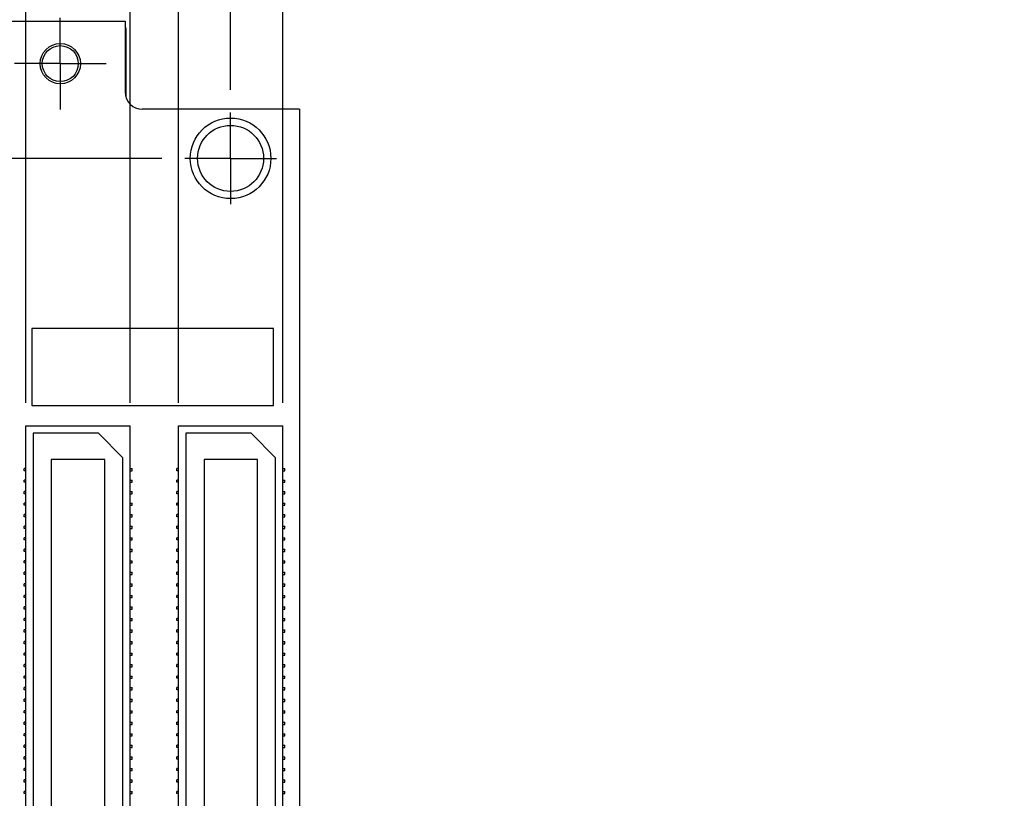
# Model space of a CAD drawing. Header units: inches. Extents: x 0 to 22, y 0 to 17.
# Tile 4 of 15: x 3.5 to 6.2, y 6.8 to 8.9. Entities that reach past the tile are written whole.
import ezdxf

# ---------------------------------------------------------------- set-up
doc = ezdxf.new("R2010")
doc.units = ezdxf.units.IN
doc.header["$LTSCALE"] = 1.21
doc.header["$MEASUREMENT"] = 0
doc.linetypes.add('CENTER', pattern=[0.6, 0.375, -0.075, 0.075, -0.075])
doc.layers.get('0').update_dxf_attribs({"linetype": 'CONTINUOUS'})
doc.layers.add('02___PRT_ALL_AXES', color=7, linetype='CONTINUOUS')
doc.layers.add('DIMENSIONS', color=7, linetype='CONTINUOUS')
doc.styles.get("Standard").update_dxf_attribs({"font": 'txt', "width": 0.8})
doc.dimstyles.new('DIMSTYLE_2', dxfattribs={"dimtxt": 0.125, "dimasz": 0.18, "dimexe": 0.18, "dimexo": 0.0625, "dimgap": 0.09, "dimtad": 0, "dimtih": 1, "dimtoh": 1, "dimdec": 3, "dimzin": 4, "dimdsep": 46, "dimtxsty": 'STANDARD', "dimblk": '_FILLED', "dimblk1": '_FILLED', "dimblk2": '_FILLED', "dimcen": 0.09, "dimadec": 0, "dimazin": 0, "dimtp": 0.01, "dimtm": 0.01, "dimtfac": 1, "dimtdec": 3, "dimtofl": 0, "dimtmove": 0, "dimatfit": 3, "dimldrblk": '_FILLED', "dimfxl": 1, "dimtolj": 1, "dimtzin": 4, "dimarcsym": 0})

# ---------------------------------------------------------------- blocks, each defined once
blk = doc.blocks.new('*D4')
at = {"layer": 'DIMENSIONS', "color": 2, "linetype": 'CONTINUOUS'}
blk.add_line((3.9336, 8.551), (3.0966, 8.551), dxfattribs=at)
at = {"layer": 'DIMENSIONS', "color": 2, "linetype": 'CONTINUOUS', "insert": (3.0341, 8.6135), "char_height": 0.125, "width": 1.225, "attachment_point": 3, "line_spacing_factor": 0.9}
blk.add_mtext('-.259{\\Ftxt.shx;\\W1.000000;\\H0.125000; }[6.57]', dxfattribs=at)
blk = doc.blocks.new('_FILLED')
at = {"color": 0, "linetype": 'BYBLOCK'}
blk.add_solid([(0, 0), (-1, 0.174), (-1, -0.174)], dxfattribs=at)
blk = doc.blocks.new('*D8')
at = {"layer": 'DIMENSIONS', "color": 2, "linetype": 'CONTINUOUS'}
blk.add_line((4.2778, 4.9407), (4.7467, 4.9407), dxfattribs=at)
at = {"layer": 'DIMENSIONS', "color": 2, "linetype": 'CONTINUOUS', "insert": (4.8092, 5.0032), "char_height": 0.125, "width": 1.425, "attachment_point": 1, "line_spacing_factor": 0.9}
blk.add_mtext('-3.869{\\Ftxt.shx;\\W1.000000;\\H0.125000; }[98.27]', dxfattribs=at)
blk = doc.blocks.new('*D11')
at = {"layer": 'DIMENSIONS', "color": 2, "linetype": 'CONTINUOUS'}
blk.add_line((4.1212, 8.7386), (4.1212, 9.3635), dxfattribs=at)
at = {"layer": 'DIMENSIONS', "color": 2, "linetype": 'CONTINUOUS', "insert": (4.0587, 9.426), "char_height": 0.125, "width": 1.225, "attachment_point": 1, "rotation": 90, "line_spacing_factor": 0.9}
blk.add_mtext('.465{\\Ftxt.shx;\\W1.000000;\\H0.125000; }[11.81]', dxfattribs=at)
blk = doc.blocks.new('*D12')
at = {"layer": 'DIMENSIONS', "color": 2, "linetype": 'CONTINUOUS'}
blk.add_line((3.9792, 7.883), (3.9792, 9.3635), dxfattribs=at)
at = {"layer": 'DIMENSIONS', "color": 2, "linetype": 'CONTINUOUS', "insert": (3.9167, 9.426), "char_height": 0.125, "width": 1.025, "attachment_point": 1, "rotation": 90, "line_spacing_factor": 0.9}
blk.add_mtext('.323{\\Ftxt.shx;\\W1.000000;\\H0.125000; }[8.2]', dxfattribs=at)
blk = doc.blocks.new('*D14')
at = {"layer": 'DIMENSIONS', "color": 2, "linetype": 'CONTINUOUS'}
blk.add_line((3.8472, 7.883), (3.8472, 9.3635), dxfattribs=at)
at = {"layer": 'DIMENSIONS', "color": 2, "linetype": 'CONTINUOUS', "insert": (3.7847, 9.426), "char_height": 0.125, "width": 1.125, "attachment_point": 1, "rotation": 90, "line_spacing_factor": 0.9}
blk.add_mtext('.191{\\Ftxt.shx;\\W1.000000;\\H0.125000; }[4.85]', dxfattribs=at)
blk = doc.blocks.new('*D15')
at = {"layer": 'DIMENSIONS', "color": 2, "linetype": 'CONTINUOUS'}
blk.add_line((4.0902, 4.7531), (4.0902, 4.3929), dxfattribs=at)
at = {"layer": 'DIMENSIONS', "color": 2, "linetype": 'CONTINUOUS', "insert": (4.0277, 4.0304), "char_height": 0.125, "width": 0.7, "attachment_point": 3, "rotation": 90, "line_spacing_factor": 0.9}
blk.add_mtext('.434\\P[11.02]', dxfattribs=at)
blk = doc.blocks.new('*D16')
at = {"layer": 'DIMENSIONS', "color": 2, "linetype": 'CONTINUOUS'}
blk.add_line((3.7212, 4.7874), (3.7212, 4.4003), dxfattribs=at)
at = {"layer": 'DIMENSIONS', "color": 2, "linetype": 'CONTINUOUS', "insert": (3.6587, 4.1378), "char_height": 0.125, "width": 0.6, "attachment_point": 3, "rotation": 90, "line_spacing_factor": 0.9}
blk.add_mtext('.065\\P[1.65]', dxfattribs=at)
blk = doc.blocks.new('*D18')
at = {"layer": 'DIMENSIONS', "color": 2, "linetype": 'CONTINUOUS'}
blk.add_line((4.2642, 7.883), (4.2642, 9.3591), dxfattribs=at)
at = {"layer": 'DIMENSIONS', "color": 2, "linetype": 'CONTINUOUS', "insert": (4.2017, 9.4216), "char_height": 0.125, "width": 1.225, "attachment_point": 1, "rotation": 90, "line_spacing_factor": 0.9}
blk.add_mtext('.608{\\Ftxt.shx;\\W1.000000;\\H0.125000; }[15.44]', dxfattribs=at)
blk = doc.blocks.new('*D19')
at = {"layer": 'DIMENSIONS', "color": 2, "linetype": 'CONTINUOUS'}
for p, q in [((3.4769, 9.2821), (3.4769, 9.3635)), ((3.5622, 9.2397), (3.4769, 9.2821)), ((3.5622, 7.883), (3.5622, 9.2397))]:
    blk.add_line(p, q, dxfattribs=at)
at = {"layer": 'DIMENSIONS', "color": 2, "linetype": 'CONTINUOUS', "insert": (3.4144, 9.426), "char_height": 0.125, "width": 1.125, "attachment_point": 1, "rotation": 90, "line_spacing_factor": 0.9}
blk.add_mtext('.094{\\Ftxt.shx;\\W1.000000;\\H0.125000; }[2.39]', dxfattribs=at)

msp = doc.modelspace()

# ---------------------------------------------------------------- linework, layer by layer
at = {"color": 7, "linetype": 'CONTINUOUS'}
for p, q in [((3.5212, 8.926), (3.8332, 8.926)), ((3.8332, 8.926), (3.8332, 8.732)), ((3.8352, 8.9056), (3.8352, 8.7186)), ((4.3092, 8.685), (3.8802, 8.685)), ((4.3092, 8.685), (4.3092, 4.83)), ((3.5784, 8.0861), (3.5784, 7.8761)), ((4.2384, 8.0861), (3.5784, 8.0861)), ((4.2384, 7.8761), (4.2384, 8.0861)), ((3.5784, 7.8761), (4.2384, 7.8761)), ((3.5622, 5.093), (3.5622, 7.8205)), ((3.5622, 7.8205), (3.8472, 7.8205)), ((3.5822, 7.8005), (3.5822, 5.113)), ((3.7602, 7.8005), (3.5822, 7.8005)), ((3.8272, 7.7335), (3.7602, 7.8005)), ((3.8472, 5.093), (3.8472, 7.8205)), ((3.9792, 5.093), (3.9792, 7.8205)), ((3.9792, 7.8205), (4.2642, 7.8205)), ((3.9992, 7.8005), (3.9992, 5.113)), ((4.1772, 7.8005), (3.9992, 7.8005)), ((4.2442, 7.7335), (4.1772, 7.8005)), ((4.2642, 5.093), (4.2642, 7.8205)), ((3.6317, 7.7288), (3.6317, 5.1848)), ((3.7777, 7.7288), (3.6317, 7.7288)), ((3.7777, 5.1848), (3.7777, 7.7288)), ((3.8272, 5.18), (3.8272, 7.7335)), ((4.0487, 7.7288), (4.0487, 5.1848)), ((4.1947, 7.7288), (4.0487, 7.7288)), ((4.1947, 5.1848), (4.1947, 7.7288)), ((4.2442, 5.18), (4.2442, 7.7335)), ((3.5572, 7.698), (3.5572, 7.704)), ((3.5622, 7.704), (3.5572, 7.704)), ((3.5622, 7.698), (3.5572, 7.698)), ((3.8472, 7.704), (3.8522, 7.704)), ((3.8472, 7.698), (3.8522, 7.698)), ((3.8522, 7.698), (3.8522, 7.704)), ((3.9742, 7.698), (3.9742, 7.704)), ((3.9792, 7.704), (3.9742, 7.704)), ((3.9792, 7.698), (3.9742, 7.698)), ((4.2642, 7.704), (4.2692, 7.704)), ((4.2642, 7.698), (4.2692, 7.698)), ((4.2692, 7.698), (4.2692, 7.704)), ((3.5572, 7.6665), (3.5572, 7.6725)), ((3.5622, 7.6725), (3.5572, 7.6725)), ((3.5622, 7.6665), (3.5572, 7.6665)), ((3.8472, 7.6725), (3.8522, 7.6725)), ((3.8472, 7.6665), (3.8522, 7.6665)), ((3.8522, 7.6665), (3.8522, 7.6725)), ((3.9742, 7.6665), (3.9742, 7.6725)), ((3.9792, 7.6725), (3.9742, 7.6725)), ((3.9792, 7.6665), (3.9742, 7.6665)), ((4.2642, 7.6725), (4.2692, 7.6725)), ((4.2642, 7.6665), (4.2692, 7.6665)), ((4.2692, 7.6665), (4.2692, 7.6725)), ((3.5572, 7.635), (3.5572, 7.641)), ((3.5622, 7.641), (3.5572, 7.641)), ((3.8472, 7.641), (3.8522, 7.641)), ((3.8522, 7.635), (3.8522, 7.641)), ((3.9742, 7.635), (3.9742, 7.641)), ((3.9792, 7.641), (3.9742, 7.641)), ((4.2642, 7.641), (4.2692, 7.641)), ((4.2692, 7.635), (4.2692, 7.641)), ((3.5622, 7.635), (3.5572, 7.635)), ((3.5572, 7.6035), (3.5572, 7.6095)), ((3.5622, 7.6095), (3.5572, 7.6095)), ((3.8472, 7.635), (3.8522, 7.635)), ((3.8472, 7.6095), (3.8522, 7.6095)), ((3.8522, 7.6035), (3.8522, 7.6095)), ((3.9792, 7.635), (3.9742, 7.635)), ((3.9742, 7.6035), (3.9742, 7.6095)), ((3.9792, 7.6095), (3.9742, 7.6095)), ((4.2642, 7.635), (4.2692, 7.635)), ((4.2642, 7.6095), (4.2692, 7.6095)), ((4.2692, 7.6035), (4.2692, 7.6095)), ((3.5622, 7.6035), (3.5572, 7.6035)), ((3.8472, 7.6035), (3.8522, 7.6035)), ((3.9792, 7.6035), (3.9742, 7.6035)), ((4.2642, 7.6035), (4.2692, 7.6035)), ((3.5572, 7.572), (3.5572, 7.578)), ((3.5622, 7.578), (3.5572, 7.578)), ((3.5622, 7.572), (3.5572, 7.572)), ((3.8472, 7.578), (3.8522, 7.578)), ((3.8472, 7.572), (3.8522, 7.572)), ((3.8522, 7.572), (3.8522, 7.578)), ((3.9742, 7.572), (3.9742, 7.578)), ((3.9792, 7.578), (3.9742, 7.578)), ((3.9792, 7.572), (3.9742, 7.572)), ((4.2642, 7.578), (4.2692, 7.578)), ((4.2642, 7.572), (4.2692, 7.572)), ((4.2692, 7.572), (4.2692, 7.578)), ((3.5572, 7.5405), (3.5572, 7.5465)), ((3.5622, 7.5465), (3.5572, 7.5465)), ((3.5622, 7.5405), (3.5572, 7.5405)), ((3.8472, 7.5465), (3.8522, 7.5465)), ((3.8472, 7.5405), (3.8522, 7.5405)), ((3.8522, 7.5405), (3.8522, 7.5465)), ((3.9742, 7.5405), (3.9742, 7.5465)), ((3.9792, 7.5465), (3.9742, 7.5465)), ((3.9792, 7.5405), (3.9742, 7.5405)), ((4.2642, 7.5465), (4.2692, 7.5465)), ((4.2642, 7.5405), (4.2692, 7.5405)), ((4.2692, 7.5405), (4.2692, 7.5465)), ((3.5572, 7.509), (3.5572, 7.515)), ((3.5622, 7.515), (3.5572, 7.515)), ((3.5622, 7.509), (3.5572, 7.509)), ((3.8472, 7.515), (3.8522, 7.515)), ((3.8472, 7.509), (3.8522, 7.509)), ((3.8522, 7.509), (3.8522, 7.515)), ((3.9742, 7.509), (3.9742, 7.515)), ((3.9792, 7.515), (3.9742, 7.515)), ((3.9792, 7.509), (3.9742, 7.509)), ((4.2642, 7.515), (4.2692, 7.515)), ((4.2642, 7.509), (4.2692, 7.509)), ((4.2692, 7.509), (4.2692, 7.515)), ((3.5572, 7.4775), (3.5572, 7.4835)), ((3.5622, 7.4835), (3.5572, 7.4835)), ((3.5622, 7.4775), (3.5572, 7.4775)), ((3.8472, 7.4835), (3.8522, 7.4835)), ((3.8472, 7.4775), (3.8522, 7.4775)), ((3.8522, 7.4775), (3.8522, 7.4835)), ((3.9742, 7.4775), (3.9742, 7.4835)), ((3.9792, 7.4835), (3.9742, 7.4835)), ((3.9792, 7.4775), (3.9742, 7.4775)), ((4.2642, 7.4835), (4.2692, 7.4835)), ((4.2642, 7.4775), (4.2692, 7.4775)), ((4.2692, 7.4775), (4.2692, 7.4835)), ((3.5572, 7.446), (3.5572, 7.452)), ((3.5622, 7.452), (3.5572, 7.452)), ((3.8472, 7.452), (3.8522, 7.452)), ((3.8522, 7.446), (3.8522, 7.452)), ((3.9742, 7.446), (3.9742, 7.452)), ((3.9792, 7.452), (3.9742, 7.452)), ((4.2642, 7.452), (4.2692, 7.452)), ((4.2692, 7.446), (4.2692, 7.452)), ((3.5622, 7.446), (3.5572, 7.446)), ((3.8472, 7.446), (3.8522, 7.446)), ((3.9792, 7.446), (3.9742, 7.446)), ((4.2642, 7.446), (4.2692, 7.446)), ((3.5572, 7.4145), (3.5572, 7.4205)), ((3.5622, 7.4205), (3.5572, 7.4205)), ((3.5622, 7.4145), (3.5572, 7.4145)), ((3.8472, 7.4205), (3.8522, 7.4205)), ((3.8472, 7.4145), (3.8522, 7.4145)), ((3.8522, 7.4145), (3.8522, 7.4205)), ((3.9742, 7.4145), (3.9742, 7.4205)), ((3.9792, 7.4205), (3.9742, 7.4205)), ((3.9792, 7.4145), (3.9742, 7.4145)), ((4.2642, 7.4205), (4.2692, 7.4205)), ((4.2642, 7.4145), (4.2692, 7.4145)), ((4.2692, 7.4145), (4.2692, 7.4205)), ((3.5572, 7.383), (3.5572, 7.389)), ((3.5622, 7.389), (3.5572, 7.389)), ((3.5622, 7.383), (3.5572, 7.383)), ((3.8472, 7.389), (3.8522, 7.389)), ((3.8472, 7.383), (3.8522, 7.383)), ((3.8522, 7.383), (3.8522, 7.389)), ((3.9742, 7.383), (3.9742, 7.389)), ((3.9792, 7.389), (3.9742, 7.389)), ((3.9792, 7.383), (3.9742, 7.383)), ((4.2642, 7.389), (4.2692, 7.389)), ((4.2642, 7.383), (4.2692, 7.383)), ((4.2692, 7.383), (4.2692, 7.389)), ((3.5572, 7.3515), (3.5572, 7.3575)), ((3.5622, 7.3575), (3.5572, 7.3575)), ((3.5622, 7.3515), (3.5572, 7.3515)), ((3.8472, 7.3575), (3.8522, 7.3575)), ((3.8472, 7.3515), (3.8522, 7.3515)), ((3.8522, 7.3515), (3.8522, 7.3575)), ((3.9742, 7.3515), (3.9742, 7.3575)), ((3.9792, 7.3575), (3.9742, 7.3575)), ((3.9792, 7.3515), (3.9742, 7.3515)), ((4.2642, 7.3575), (4.2692, 7.3575)), ((4.2642, 7.3515), (4.2692, 7.3515)), ((4.2692, 7.3515), (4.2692, 7.3575)), ((3.5572, 7.32), (3.5572, 7.326)), ((3.5622, 7.326), (3.5572, 7.326)), ((3.5622, 7.32), (3.5572, 7.32)), ((3.8472, 7.326), (3.8522, 7.326)), ((3.8472, 7.32), (3.8522, 7.32)), ((3.8522, 7.32), (3.8522, 7.326)), ((3.9742, 7.32), (3.9742, 7.326)), ((3.9792, 7.326), (3.9742, 7.326)), ((3.9792, 7.32), (3.9742, 7.32)), ((4.2642, 7.326), (4.2692, 7.326)), ((4.2642, 7.32), (4.2692, 7.32)), ((4.2692, 7.32), (4.2692, 7.326)), ((3.5572, 7.2885), (3.5572, 7.2945)), ((3.5622, 7.2945), (3.5572, 7.2945)), ((3.5622, 7.2885), (3.5572, 7.2885)), ((3.8472, 7.2945), (3.8522, 7.2945)), ((3.8472, 7.2885), (3.8522, 7.2885)), ((3.8522, 7.2885), (3.8522, 7.2945)), ((3.9742, 7.2885), (3.9742, 7.2945)), ((3.9792, 7.2945), (3.9742, 7.2945)), ((3.9792, 7.2885), (3.9742, 7.2885)), ((4.2642, 7.2945), (4.2692, 7.2945)), ((4.2642, 7.2885), (4.2692, 7.2885)), ((4.2692, 7.2885), (4.2692, 7.2945)), ((3.5572, 7.257), (3.5572, 7.263)), ((3.5622, 7.263), (3.5572, 7.263)), ((3.8472, 7.263), (3.8522, 7.263)), ((3.8522, 7.257), (3.8522, 7.263)), ((3.9742, 7.257), (3.9742, 7.263)), ((3.9792, 7.263), (3.9742, 7.263)), ((4.2642, 7.263), (4.2692, 7.263)), ((4.2692, 7.257), (4.2692, 7.263)), ((3.5622, 7.257), (3.5572, 7.257)), ((3.8472, 7.257), (3.8522, 7.257)), ((3.9792, 7.257), (3.9742, 7.257)), ((4.2642, 7.257), (4.2692, 7.257)), ((3.5572, 7.2255), (3.5572, 7.2315)), ((3.5622, 7.2315), (3.5572, 7.2315)), ((3.5622, 7.2255), (3.5572, 7.2255)), ((3.8472, 7.2315), (3.8522, 7.2315)), ((3.8472, 7.2255), (3.8522, 7.2255)), ((3.8522, 7.2255), (3.8522, 7.2315)), ((3.9742, 7.2255), (3.9742, 7.2315)), ((3.9792, 7.2315), (3.9742, 7.2315)), ((3.9792, 7.2255), (3.9742, 7.2255)), ((4.2642, 7.2315), (4.2692, 7.2315)), ((4.2642, 7.2255), (4.2692, 7.2255)), ((4.2692, 7.2255), (4.2692, 7.2315)), ((3.5572, 7.194), (3.5572, 7.2)), ((3.5622, 7.2), (3.5572, 7.2)), ((3.5622, 7.194), (3.5572, 7.194)), ((3.8472, 7.2), (3.8522, 7.2)), ((3.8472, 7.194), (3.8522, 7.194)), ((3.8522, 7.194), (3.8522, 7.2)), ((3.9742, 7.194), (3.9742, 7.2)), ((3.9792, 7.2), (3.9742, 7.2)), ((3.9792, 7.194), (3.9742, 7.194)), ((4.2642, 7.2), (4.2692, 7.2)), ((4.2642, 7.194), (4.2692, 7.194)), ((4.2692, 7.194), (4.2692, 7.2)), ((3.5572, 7.1625), (3.5572, 7.1685)), ((3.5622, 7.1685), (3.5572, 7.1685)), ((3.5622, 7.1625), (3.5572, 7.1625)), ((3.8472, 7.1685), (3.8522, 7.1685)), ((3.8472, 7.1625), (3.8522, 7.1625)), ((3.8522, 7.1625), (3.8522, 7.1685)), ((3.9742, 7.1625), (3.9742, 7.1685)), ((3.9792, 7.1685), (3.9742, 7.1685)), ((3.9792, 7.1625), (3.9742, 7.1625)), ((4.2642, 7.1685), (4.2692, 7.1685)), ((4.2642, 7.1625), (4.2692, 7.1625)), ((4.2692, 7.1625), (4.2692, 7.1685)), ((3.5572, 7.131), (3.5572, 7.137)), ((3.5622, 7.137), (3.5572, 7.137)), ((3.5622, 7.131), (3.5572, 7.131)), ((3.8472, 7.137), (3.8522, 7.137)), ((3.8472, 7.131), (3.8522, 7.131)), ((3.8522, 7.131), (3.8522, 7.137)), ((3.9742, 7.131), (3.9742, 7.137)), ((3.9792, 7.137), (3.9742, 7.137)), ((3.9792, 7.131), (3.9742, 7.131)), ((4.2642, 7.137), (4.2692, 7.137)), ((4.2642, 7.131), (4.2692, 7.131)), ((4.2692, 7.131), (4.2692, 7.137)), ((3.5572, 7.0995), (3.5572, 7.1055)), ((3.5622, 7.1055), (3.5572, 7.1055)), ((3.5622, 7.0995), (3.5572, 7.0995)), ((3.8472, 7.1055), (3.8522, 7.1055)), ((3.8472, 7.0995), (3.8522, 7.0995)), ((3.8522, 7.0995), (3.8522, 7.1055)), ((3.9742, 7.0995), (3.9742, 7.1055)), ((3.9792, 7.1055), (3.9742, 7.1055)), ((3.9792, 7.0995), (3.9742, 7.0995)), ((4.2642, 7.1055), (4.2692, 7.1055)), ((4.2642, 7.0995), (4.2692, 7.0995)), ((4.2692, 7.0995), (4.2692, 7.1055)), ((3.5572, 7.068), (3.5572, 7.074)), ((3.5622, 7.074), (3.5572, 7.074)), ((3.8472, 7.074), (3.8522, 7.074)), ((3.8522, 7.068), (3.8522, 7.074)), ((3.9742, 7.068), (3.9742, 7.074)), ((3.9792, 7.074), (3.9742, 7.074)), ((4.2642, 7.074), (4.2692, 7.074)), ((4.2692, 7.068), (4.2692, 7.074)), ((3.5622, 7.068), (3.5572, 7.068)), ((3.8472, 7.068), (3.8522, 7.068)), ((3.9792, 7.068), (3.9742, 7.068)), ((4.2642, 7.068), (4.2692, 7.068)), ((3.5572, 7.0365), (3.5572, 7.0425)), ((3.5622, 7.0425), (3.5572, 7.0425)), ((3.5622, 7.0365), (3.5572, 7.0365)), ((3.8472, 7.0425), (3.8522, 7.0425)), ((3.8472, 7.0365), (3.8522, 7.0365)), ((3.8522, 7.0365), (3.8522, 7.0425)), ((3.9742, 7.0365), (3.9742, 7.0425)), ((3.9792, 7.0425), (3.9742, 7.0425)), ((3.9792, 7.0365), (3.9742, 7.0365)), ((4.2642, 7.0425), (4.2692, 7.0425)), ((4.2642, 7.0365), (4.2692, 7.0365)), ((4.2692, 7.0365), (4.2692, 7.0425)), ((3.5572, 7.005), (3.5572, 7.011)), ((3.5622, 7.011), (3.5572, 7.011)), ((3.5622, 7.005), (3.5572, 7.005)), ((3.8472, 7.011), (3.8522, 7.011)), ((3.8472, 7.005), (3.8522, 7.005)), ((3.8522, 7.005), (3.8522, 7.011)), ((3.9742, 7.005), (3.9742, 7.011)), ((3.9792, 7.011), (3.9742, 7.011)), ((3.9792, 7.005), (3.9742, 7.005)), ((4.2642, 7.011), (4.2692, 7.011)), ((4.2642, 7.005), (4.2692, 7.005)), ((4.2692, 7.005), (4.2692, 7.011)), ((3.5572, 6.9735), (3.5572, 6.9795)), ((3.5622, 6.9795), (3.5572, 6.9795)), ((3.5622, 6.9735), (3.5572, 6.9735)), ((3.8472, 6.9795), (3.8522, 6.9795)), ((3.8472, 6.9735), (3.8522, 6.9735)), ((3.8522, 6.9735), (3.8522, 6.9795)), ((3.9742, 6.9735), (3.9742, 6.9795)), ((3.9792, 6.9795), (3.9742, 6.9795)), ((3.9792, 6.9735), (3.9742, 6.9735)), ((4.2642, 6.9795), (4.2692, 6.9795)), ((4.2642, 6.9735), (4.2692, 6.9735)), ((4.2692, 6.9735), (4.2692, 6.9795)), ((3.5572, 6.942), (3.5572, 6.948)), ((3.5622, 6.948), (3.5572, 6.948)), ((3.5622, 6.942), (3.5572, 6.942)), ((3.8472, 6.948), (3.8522, 6.948)), ((3.8472, 6.942), (3.8522, 6.942)), ((3.8522, 6.942), (3.8522, 6.948)), ((3.9742, 6.942), (3.9742, 6.948)), ((3.9792, 6.948), (3.9742, 6.948)), ((3.9792, 6.942), (3.9742, 6.942)), ((4.2642, 6.948), (4.2692, 6.948)), ((4.2642, 6.942), (4.2692, 6.942)), ((4.2692, 6.942), (4.2692, 6.948)), ((3.5572, 6.9105), (3.5572, 6.9165)), ((3.5622, 6.9165), (3.5572, 6.9165)), ((3.5622, 6.9105), (3.5572, 6.9105)), ((3.8472, 6.9165), (3.8522, 6.9165)), ((3.8472, 6.9105), (3.8522, 6.9105)), ((3.8522, 6.9105), (3.8522, 6.9165)), ((3.9742, 6.9105), (3.9742, 6.9165)), ((3.9792, 6.9165), (3.9742, 6.9165)), ((3.9792, 6.9105), (3.9742, 6.9105)), ((4.2642, 6.9165), (4.2692, 6.9165)), ((4.2642, 6.9105), (4.2692, 6.9105)), ((4.2692, 6.9105), (4.2692, 6.9165)), ((3.5572, 6.879), (3.5572, 6.885)), ((3.5622, 6.885), (3.5572, 6.885)), ((3.8472, 6.885), (3.8522, 6.885)), ((3.8522, 6.879), (3.8522, 6.885)), ((3.9792, 6.885), (3.9742, 6.885)), ((3.9742, 6.879), (3.9742, 6.885)), ((4.2642, 6.885), (4.2692, 6.885)), ((4.2692, 6.879), (4.2692, 6.885)), ((3.5622, 6.879), (3.5572, 6.879)), ((3.8472, 6.879), (3.8522, 6.879)), ((3.9792, 6.879), (3.9742, 6.879)), ((4.2642, 6.879), (4.2692, 6.879)), ((3.5572, 6.8475), (3.5572, 6.8535)), ((3.5622, 6.8535), (3.5572, 6.8535)), ((3.5622, 6.8475), (3.5572, 6.8475)), ((3.8472, 6.8535), (3.8522, 6.8535)), ((3.8472, 6.8475), (3.8522, 6.8475)), ((3.8522, 6.8475), (3.8522, 6.8535)), ((3.9792, 6.8535), (3.9742, 6.8535)), ((3.9742, 6.8475), (3.9742, 6.8535)), ((3.9792, 6.8475), (3.9742, 6.8475)), ((4.2642, 6.8535), (4.2692, 6.8535)), ((4.2642, 6.8475), (4.2692, 6.8475)), ((4.2692, 6.8475), (4.2692, 6.8535)), ((3.5572, 6.816), (3.5572, 6.822)), ((3.5622, 6.822), (3.5572, 6.822)), ((3.5622, 6.816), (3.5572, 6.816)), ((3.8472, 6.822), (3.8522, 6.822)), ((3.8472, 6.816), (3.8522, 6.816)), ((3.8522, 6.816), (3.8522, 6.822)), ((3.9792, 6.822), (3.9742, 6.822)), ((3.9742, 6.816), (3.9742, 6.822)), ((3.9792, 6.816), (3.9742, 6.816)), ((4.2642, 6.822), (4.2692, 6.822)), ((4.2642, 6.816), (4.2692, 6.816)), ((4.2692, 6.816), (4.2692, 6.822))]:
    msp.add_line(p, q, dxfattribs=at)
for centre, radius in [((3.6562, 8.8097), 0.055), ((3.6562, 8.8097), 0.0492), ((4.1212, 8.551), 0.11), ((4.1212, 8.551), 0.0902)]:
    msp.add_circle(centre, radius, dxfattribs=at)
for centre, radius, start, end in [((3.8152, 8.9056), 0.02, 0, 25.8942), ((3.8802, 8.732), 0.047, 180, 270)]:
    msp.add_arc(centre, radius, start, end, dxfattribs=at)
at = {"layer": '02___PRT_ALL_AXES', "color": 7, "linetype": 'CENTER'}
for p, q in [((3.6562, 8.8097), (3.6562, 8.9348)), ((3.6562, 8.8097), (3.5311, 8.8097)), ((3.6562, 8.8097), (3.6562, 8.6846)), ((3.6562, 8.8097), (3.7813, 8.8097)), ((4.1212, 8.551), (4.1212, 8.6761)), ((4.1212, 8.551), (3.9961, 8.551)), ((4.1212, 8.551), (4.1212, 8.4259)), ((4.1212, 8.551), (4.2463, 8.551))]:
    msp.add_line(p, q, dxfattribs=at)

# ---------------------------------------------------------------- dimensions: what is measured, and where the dimension line sits
at = {"layer": 'DIMENSIONS', "color": 2, "linetype": 'CONTINUOUS'}
for feature_location, offset, dtype, origin, picture, middle in [((4.1212, 8.7386), (0, 0.6249), 1, (3.6562, 8.9348), '*D11', (4.1212, 10.0385)), ((4.2642, 7.883), (0, 1.476), 1, (3.6562, 8.9348), '*D18', (4.2642, 10.0341)), ((3.5622, 7.883), (-0.0853, 1.4805), 0, (3.6562, 8.9348), '*D19', (3.4769, 9.9885)), ((3.8472, 7.883), (0, 1.4805), 1, (3.6562, 8.9348), '*D14', (3.8472, 9.9885)), ((3.9792, 7.883), (0, 1.4805), 1, (3.6562, 8.9348), '*D12', (3.9792, 9.9385)), ((4.0902, 4.7531), (0, -0.3601), 1, (3.6562, 8.8097), '*D15', (4.3855, 3.7569)), ((3.7212, 4.7874), (0, -0.3871), 1, (3.6562, 8.8097), '*D16', (3.9941, 3.8143))]:
    dim = msp.add_ordinate_dim(feature_location=feature_location, offset=offset, dtype=dtype, origin=origin, dimstyle='DIMSTYLE_2', dxfattribs=at)
    dim.commit()
    dim.dimension.update_dxf_attribs({"geometry": picture, "text_midpoint": middle})
for feature_location, offset, origin, picture, middle in [((3.9336, 8.551), (-0.8369, 0), (3.5311, 8.8097), '*D4', (2.2216, 8.551)), ((4.2778, 4.9407), (0.4689, 0), (3.6562, 8.8097), '*D8', (5.5217, 4.9407))]:
    dim = msp.add_ordinate_dim(feature_location=feature_location, offset=offset, dtype=0, origin=origin, text='-<>', dimstyle='DIMSTYLE_2', dxfattribs=at)
    dim.commit()
    dim.dimension.update_dxf_attribs({"geometry": picture, "text_midpoint": middle})

doc.saveas('drawing.dxf')
